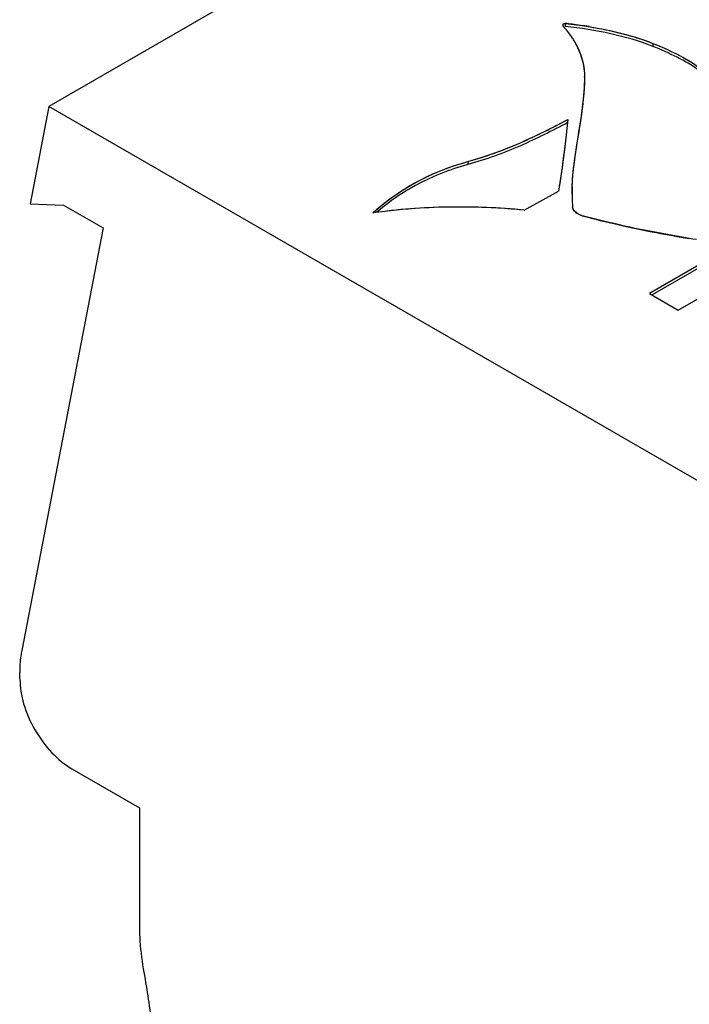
# Model space of a CAD drawing. Header units: inches. Extents: x 0 to 22, y 0 to 17.
# Tile 4 of 46: x 1.161 to 1.519, y 13.71 to 14.236. Entities that reach past the tile are written whole.
import ezdxf

# ---------------------------------------------------------------- set-up
doc = ezdxf.new("R2010")
doc.units = ezdxf.units.IN
doc.header["$LTSCALE"] = 1.21
doc.header["$MEASUREMENT"] = 0
doc.layers.get('0').update_dxf_attribs({"linetype": 'CONTINUOUS'})

msp = doc.modelspace()

# ---------------------------------------------------------------- linework, layer by layer
at = {"color": 7, "linetype": 'CONTINUOUS'}
for p, q in [((1.4351935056, 14.3393675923), (1.1762924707, 14.1898813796)), ((1.4522644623, 14.2342664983), (1.4522644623, 14.2326592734)), ((1.4991377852, 14.2235912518), (1.4991377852, 14.2219840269)), ((1.4626707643, 14.2054423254), (1.4627384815, 14.2065894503)), ((1.4627454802, 14.2038335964), (1.4627454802, 14.2054408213)), ((1.1762924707, 14.1898813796), (1.1662795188, 14.1378026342)), ((4.5526062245, 12.2404401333), (1.1762924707, 14.1898813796)), ((1.4537552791, 14.1829055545), (1.4522273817, 14.16987676)), ((1.4002205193, 14.160384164), (1.4002205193, 14.158776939)), ((1.430445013, 14.1344051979), (1.4486528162, 14.1446232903)), ((1.1662795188, 14.1378026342), (1.1841897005, 14.1371048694)), ((1.1841897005, 14.1371048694), (1.2052488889, 14.124945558)), ((1.2052488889, 14.124945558), (1.1617910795, 13.8989154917)), ((1.5483494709, 14.1192799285), (1.4973798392, 14.0898507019)), ((1.5483494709, 14.1176727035), (1.4987716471, 14.0890470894)), ((1.5127407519, 14.0809815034), (1.5637103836, 14.11041073)), ((1.4973798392, 14.0898507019), (1.5127407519, 14.0809815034)), ((1.1607117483, 13.8838614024), (1.1607117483, 13.8869415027)), ((1.1885505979, 13.8356431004), (1.2247411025, 13.8147471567)), ((1.2247411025, 13.8147471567), (1.2247411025, 13.75095147))]:
    msp.add_line(p, q, dxfattribs=at)
at = {"color": 40, "linetype": 'CONTINUOUS'}
for p, q in [((1.4522228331, 14.1698377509), (1.4506417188, 14.157170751)), ((1.4506417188, 14.157170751), (1.4486528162, 14.1446232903)), ((1.4614221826, 14.131420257), (1.458964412, 14.1324715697))]:
    msp.add_line(p, q, dxfattribs=at)
for centre, radius, start, end in [((1.4235480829, 13.9716960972), 0.2641360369, 82.9577730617, 83.7585725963), ((1.4100755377, 14.1955974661), 0.0555037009, 41.0657214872, 42.3054419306), ((1.4260680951, 13.9914653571), 0.2442069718, 80.8120292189, 82.9759030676), ((1.4279131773, 14.2055684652), 0.0348740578, 10.3489335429, 16.3755778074), ((1.4295675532, 14.2058920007), 0.0331884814, 8.4761794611, 10.3125482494), ((1.4311500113, 14.2061030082), 0.0315922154, 0.882248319, 8.520701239), ((1.3648966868, 14.205447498), 0.0978487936, 359.0796714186, 359.99684709), ((1.3690482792, 14.2054442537), 0.093697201, 359.9986912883, 0.7003044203), ((1.5546482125, 14.1431633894), 0.0987004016, 177.7915247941, 180.938308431), ((1.3932657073, 13.8253596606), 0.3106467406, 93.399722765, 98.1077148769), ((1.3957193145, 13.7862723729), 0.3498107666, 88.911512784, 93.4212371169), ((1.3956674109, 13.7746052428), 0.3614768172, 84.4790463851, 88.9384175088), ((1.6012154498, 14.6564213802), 0.5432939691, 255.0896792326, 257.1814531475), ((1.6148787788, 14.7163990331), 0.6048082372, 257.1799454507, 259.1607716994), ((1.6255207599, 14.7715776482), 0.661003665, 259.1542216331, 260.6936652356)]:
    msp.add_arc(centre, radius, start, end, dxfattribs=at)
at = {"color": 7, "linetype": 'CONTINUOUS'}
for centre, radius, start, end in [((1.4099850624, 14.19551619), 0.055625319, 41.3225745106, 42.3046300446), ((1.5487245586, 14.1431366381), 0.0927771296, 179.9962953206, 180.9894961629), ((1.5399506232, 14.1429276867), 0.0840009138, 180.9503430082, 184.6444404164)]:
    msp.add_arc(centre, radius, start, end, dxfattribs=at)
for points, knots in [([(1.4511242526, 14.2329560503), (1.4509350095, 14.2331695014), (1.4511866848, 14.2340335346), (1.4518904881, 14.2343023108), (1.4522644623, 14.2342664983)], [0, 0, 0, 0, 0.4315956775, 1, 1, 1, 1]), ([(1.4522644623, 14.2342664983), (1.4604690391, 14.2333688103), (1.4763620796, 14.2309055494), (1.4918883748, 14.2264849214), (1.4991377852, 14.2235912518)], [0, 0, 0, 0, 0.5139468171, 1, 1, 1, 1]), ([(1.4574217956, 14.2244499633), (1.4570262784, 14.2251266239), (1.4553327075, 14.2278595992), (1.4533647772, 14.2304200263), (1.4517599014, 14.2322454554)], [0, 0, 0, 0, 0.2438343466, 1, 1, 1, 1]), ([(1.4991377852, 14.2219840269), (1.4918883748, 14.2248776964), (1.4763620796, 14.2292983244), (1.4604690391, 14.2317615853), (1.4522644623, 14.2326592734)], [0, 0, 0, 0, 0.4860531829, 1, 1, 1, 1]), ([(1.4627384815, 14.2065894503), (1.4627164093, 14.2080995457), (1.4621631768, 14.214344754), (1.4598147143, 14.2203560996), (1.4574217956, 14.2244499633)], [0, 0, 0, 0, 0.2415570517, 1, 1, 1, 1]), ([(1.4991377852, 14.2235912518), (1.5035652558, 14.221825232), (1.5120324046, 14.2181590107), (1.5233386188, 14.2116121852), (1.5320061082, 14.203795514), (1.5347519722, 14.1968214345), (1.5348545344, 14.1935887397)], [0, 0, 0, 0, 0.2931135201, 0.5664974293, 0.801114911, 1, 1, 1, 1]), ([(1.5348545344, 14.1919815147), (1.5347519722, 14.1952142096), (1.5320061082, 14.202188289), (1.5233386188, 14.2100049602), (1.5120324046, 14.2165517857), (1.5035652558, 14.2202180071), (1.4991377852, 14.2219840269)], [0, 0, 0, 0, 0.198885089, 0.4335025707, 0.7068864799, 1, 1, 1, 1]), ([(1.4559474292, 14.1431426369), (1.4559473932, 14.1483450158), (1.4576609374, 14.1692079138), (1.4627457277, 14.1897491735), (1.4627454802, 14.2054423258)], [0, 0, 0, 0, 0.2489708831, 1, 1, 1, 1]), ([(1.4002205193, 14.160384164), (1.4098290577, 14.1630130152), (1.4281033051, 14.1697510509), (1.4454128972, 14.1785136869), (1.4537552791, 14.1829055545)], [0, 0, 0, 0, 0.5137664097, 1, 1, 1, 1]), ([(1.4537552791, 14.1812983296), (1.4454128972, 14.176906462), (1.4281033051, 14.1681438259), (1.4098290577, 14.1614057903), (1.4002205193, 14.158776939)], [0, 0, 0, 0, 0.4862335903, 1, 1, 1, 1]), ([(1.349453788, 14.1329013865), (1.3526518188, 14.1358753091), (1.3676964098, 14.1480799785), (1.3857746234, 14.1564358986), (1.4002205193, 14.160384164)], [0, 0, 0, 0, 0.2257737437, 1, 1, 1, 1]), ([(1.4002205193, 14.158776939), (1.3953934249, 14.1574576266), (1.3779524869, 14.151604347), (1.361677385, 14.1420619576), (1.3516088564, 14.1332391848)], [0, 0, 0, 0, 0.2720925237, 1, 1, 1, 1]), ([(1.430445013, 14.1344051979), (1.4169454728, 14.1357126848), (1.3898591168, 14.1368020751), (1.3628024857, 14.1348185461), (1.349453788, 14.1329013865)], [0, 0, 0, 0, 0.5014241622, 1, 1, 1, 1]), ([(1.4614221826, 14.131420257), (1.4607201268, 14.1316057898), (1.4585238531, 14.1324471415), (1.4563655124, 14.1344550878), (1.456225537, 14.1361259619)], [0, 0, 0, 0, 0.3022024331, 1, 1, 1, 1]), ([(1.5225420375, 14.1186437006), (1.5173321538, 14.1194676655), (1.4968077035, 14.1229537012), (1.4764414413, 14.1274154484), (1.4614221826, 14.131420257)], [0, 0, 0, 0, 0.2533610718, 1, 1, 1, 1]), ([(1.1617910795, 13.8989154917), (1.1616088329, 13.8979676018), (1.1609556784, 13.8939989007), (1.1607117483, 13.8899675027), (1.1607117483, 13.8869119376)], [0, 0, 0, 0, 0.2400634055, 1, 1, 1, 1]), ([(1.1608398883, 13.883816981), (1.1608398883, 13.8792790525), (1.1623419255, 13.8696423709), (1.1684163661, 13.8561637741), (1.17710998, 13.8442182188), (1.1845973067, 13.8379256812), (1.1885505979, 13.8356431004)], [0, 0, 0, 0, 0.2361454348, 0.4994642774, 0.7624488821, 1, 1, 1, 1]), ([(1.2247411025, 13.75095147), (1.2247411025, 13.7491473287), (1.2249232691, 13.7416569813), (1.225799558, 13.7341894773), (1.2267813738, 13.7285882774)], [0, 0, 0, 0, 0.2408495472, 1, 1, 1, 1]), ([(1.2267813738, 13.7285882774), (1.2284622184, 13.7189991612), (1.2342252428, 13.6818669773), (1.2370167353, 13.644241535), (1.2370167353, 13.6163995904)], [0, 0, 0, 0, 0.2590746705, 1, 1, 1, 1])]:
    msp.add_open_spline(points, degree=3, knots=knots, dxfattribs=at)
at = {"color": 40, "linetype": 'CONTINUOUS'}
for points in [[(1.4650615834, 14.2325391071), (1.4771667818, 14.2305761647), (1.4889037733, 14.2276762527), (1.4991377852, 14.2235912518)], [(1.4613725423, 14.2154005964), (1.4604758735, 14.2184599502), (1.4591506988, 14.2214890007), (1.4574323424, 14.2244319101)], [(1.4588675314, 14.1713480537), (1.4606261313, 14.182183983), (1.4625592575, 14.1930226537), (1.4627328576, 14.2038758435)], [(1.4002205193, 14.160384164), (1.4201730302, 14.1658430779), (1.4374398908, 14.174316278), (1.4537552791, 14.1829055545)], [(1.456021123, 14.1469668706), (1.4563278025, 14.155095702), (1.4575485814, 14.1632211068), (1.4588675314, 14.1713480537)], [(1.349453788, 14.1329013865), (1.3616899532, 14.1442800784), (1.3792539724, 14.1546537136), (1.4002205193, 14.160384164)], [(1.4570894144, 14.1341210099), (1.4565864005, 14.1347707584), (1.4562811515, 14.1354620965), (1.456225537, 14.1361259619)], [(1.458964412, 14.1324715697), (1.4581961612, 14.1329483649), (1.4575572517, 14.1335166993), (1.4570894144, 14.1341210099)]]:
    msp.add_open_spline(points, degree=3, dxfattribs=at)
msp.add_open_spline([(1.4991377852, 14.2235912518), (1.5124529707, 14.2182801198), (1.530288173, 14.2092676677), (1.5347553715, 14.1967142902), (1.5348545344, 14.1935887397)], degree=3, knots=[0, 0, 0, 0, 0.7493175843, 1, 1, 1, 1], dxfattribs=at)
at = {"color": 7, "linetype": 'CONTINUOUS'}
msp.add_open_spline([(1.4522273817, 14.16987676), (1.4512428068, 14.1614322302), (1.4501912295, 14.1529846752), (1.4486528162, 14.1446232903)], degree=3, dxfattribs=at)

doc.saveas('drawing.dxf')
